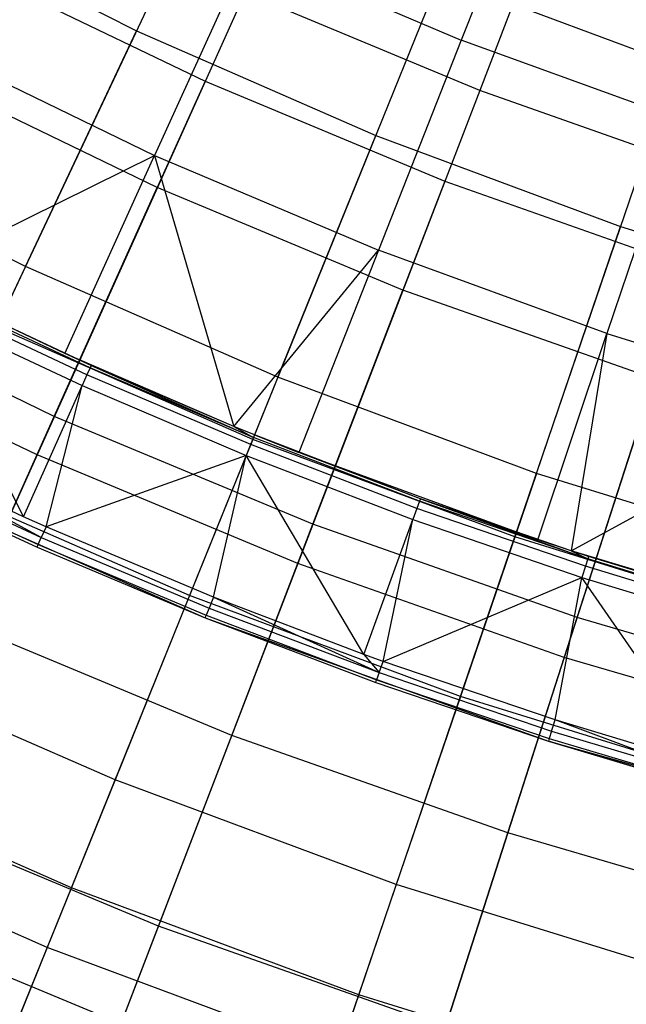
# Model space of a CAD drawing. Extents: x -135 to 135, y -135 to 135.
# Tile 205 of 207: x -5.28 to -3.75, y -13.01 to -10.54. Entities that reach past the tile are written whole.
import ezdxf

# ---------------------------------------------------------------- set-up
doc = ezdxf.new("R2010")
doc.units = 0
doc.header["$LTSCALE"] = 25.4
doc.layers.get('0').update_dxf_attribs({"linetype": 'CONTINUOUS'})

# ---------------------------------------------------------------- blocks, each defined once
blk = doc.blocks.new('SANTANA_BIURKO_A_PM_STL')
at = {"color": 0}
for p, q in [((-3.6539, -9.5012, 197.245), (-4.1218, -10.7176, 196.7927)), ((-3.6539, -9.5012, 197.245), (-4.1218, -10.7176, 196.7927)), ((-3.9528, -10.0438, 99.7157), (-4.1681, -10.5909, 100.3104)), ((-3.9528, -10.0438, 99.7157), (-4.1681, -10.5909, 100.3104)), ((-5.3339, -11.3118, 196.1171), (-4.8, -10.1796, 196.6104)), ((-5.3339, -11.3118, 196.1171), (-4.8, -10.1796, 196.6104)), ((-5.5677, -10.2716, 120.4509), (-4.983, -10.5676, 120.4509)), ((-5.5677, -10.2716, 120.4509), (-4.983, -10.5676, 120.4509)), ((-4.7034, -10.3642, 100.3104), (-4.9378, -10.8806, 100.9249)), ((-4.7034, -10.3642, 100.3104), (-4.9378, -10.8806, 100.9249)), ((-4.7034, -10.3642, 100.3104), (-4.1681, -10.5909, 100.3104)), ((-4.7034, -10.3642, 100.3104), (-4.1681, -10.5909, 100.3104)), ((-5.3979, -10.4104, 120.2009), (-4.811, -10.6943, 120.2009)), ((-5.3979, -10.4104, 120.2009), (-4.811, -10.6943, 120.2009)), ((-4.6913, -11.5931, 196.1171), (-4.2217, -10.4328, 196.6104)), ((-4.6913, -11.5931, 196.1171), (-4.2217, -10.4328, 196.6104)), ((-3.6301, -10.6531, 196.6104), (-4.2217, -10.4328, 196.6104)), ((-3.6301, -10.6531, 196.6104), (-4.2217, -10.4328, 196.6104)), ((-4.711, -10.472, 196.7927), (-5.2329, -11.632, 196.283)), ((-4.711, -10.472, 196.7927), (-5.2329, -11.632, 196.283)), ((-4.1218, -10.7176, 196.7927), (-4.711, -10.472, 196.7927)), ((-4.1218, -10.7176, 196.7927), (-4.711, -10.472, 196.7927)), ((-5.2621, -11.1594, 120.7193), (-4.983, -10.5676, 120.4509)), ((-5.2621, -11.1594, 120.7193), (-4.983, -10.5676, 120.4509)), ((-4.983, -10.5676, 120.4509), (-4.3826, -10.8304, 120.4509)), ((-4.983, -10.5676, 120.4509), (-4.3826, -10.8304, 120.4509)), ((-4.1681, -10.5909, 100.3104), (-4.3758, -11.1186, 100.9249)), ((-4.1681, -10.5909, 100.3104), (-4.3758, -11.1186, 100.9249)), ((-3.6219, -10.7899, 100.3104), (-4.1681, -10.5909, 100.3104)), ((-3.6219, -10.7899, 100.3104), (-4.1681, -10.5909, 100.3104)), ((-5.4869, -10.6143, 100.9249), (-4.9378, -10.8806, 100.9249)), ((-5.4869, -10.6143, 100.9249), (-4.9378, -10.8806, 100.9249)), ((-4.9311, -10.9613, 120.3103), (-5.5327, -10.6703, 120.3103)), ((-4.9311, -10.9613, 120.3103), (-5.5327, -10.6703, 120.3103)), ((-4.0338, -11.8379, 196.1171), (-3.6301, -10.6531, 196.6104)), ((-4.0338, -11.8379, 196.1171), (-3.6301, -10.6531, 196.6104)), ((-4.811, -10.6943, 120.2009), (-4.9311, -10.9613, 120.3103)), ((-4.811, -10.6943, 120.2009), (-4.9311, -10.9613, 120.3103)), ((-4.811, -10.6943, 120.2009), (-4.2093, -10.9451, 120.2009)), ((-4.811, -10.6943, 120.2009), (-4.2093, -10.9451, 120.2009)), ((-4.1218, -10.7176, 196.7927), (-4.5784, -11.9049, 196.283)), ((-4.1218, -10.7176, 196.7927), (-4.5784, -11.9049, 196.283)), ((-3.5198, -10.9301, 196.7927), (-4.1218, -10.7176, 196.7927)), ((-3.5198, -10.9301, 196.7927), (-4.1218, -10.7176, 196.7927)), ((-3.6219, -10.7899, 100.3104), (-3.8024, -11.3275, 100.9249)), ((-3.6219, -10.7899, 100.3104), (-3.8024, -11.3275, 100.9249)), ((-5.2621, -11.1594, 120.7193), (-5.8795, -10.8468, 120.7193)), ((-5.2621, -11.1594, 120.7193), (-5.8795, -10.8468, 120.7193)), ((-4.6281, -11.4369, 120.7193), (-4.3826, -10.8304, 120.4509)), ((-4.6281, -11.4369, 120.7193), (-4.3826, -10.8304, 120.4509)), ((-4.3826, -10.8304, 120.4509), (-3.7685, -11.0591, 120.4509)), ((-4.3826, -10.8304, 120.4509), (-3.7685, -11.0591, 120.4509)), ((-5.5608, -11.1886, 101.5585), (-4.9378, -10.8806, 100.9249)), ((-5.5608, -11.1886, 101.5585), (-4.9378, -10.8806, 100.9249)), ((-5.1633, -11.3775, 101.5585), (-4.9378, -10.8806, 100.9249)), ((-5.1633, -11.3775, 101.5585), (-4.9378, -10.8806, 100.9249)), ((-4.9378, -10.8806, 100.9249), (-4.739, -11.5607, 101.5585)), ((-4.9378, -10.8806, 100.9249), (-4.739, -11.5607, 101.5585)), ((-4.9378, -10.8806, 100.9249), (-4.3758, -11.1186, 100.9249)), ((-4.9378, -10.8806, 100.9249), (-4.3758, -11.1186, 100.9249)), ((-4.2093, -10.9451, 120.2009), (-4.3144, -11.2184, 120.3103)), ((-4.2093, -10.9451, 120.2009), (-4.3144, -11.2184, 120.3103)), ((-4.2093, -10.9451, 120.2009), (-3.5945, -11.1621, 120.2009)), ((-4.2093, -10.9451, 120.2009), (-3.5945, -11.1621, 120.2009)), ((-3.5198, -10.9301, 196.7927), (-3.9097, -12.1409, 196.283)), ((-3.5198, -10.9301, 196.7927), (-3.9097, -12.1409, 196.283)), ((-5.1895, -11.5356, 120.5922), (-4.9311, -10.9613, 120.3103)), ((-5.1895, -11.5356, 120.5922), (-4.9311, -10.9613, 120.3103)), ((-4.3144, -11.2184, 120.3103), (-4.9311, -10.9613, 120.3103)), ((-4.3144, -11.2184, 120.3103), (-4.9311, -10.9613, 120.3103)), ((-3.9795, -11.6784, 120.7193), (-3.7685, -11.0591, 120.4509)), ((-3.9795, -11.6784, 120.7193), (-3.7685, -11.0591, 120.4509)), ((-3.7685, -11.0591, 120.4509), (-3.1424, -11.253, 120.4509)), ((-3.7685, -11.0591, 120.4509), (-3.1424, -11.253, 120.4509)), ((-4.739, -11.5607, 101.5585), (-4.3758, -11.1186, 100.9249)), ((-4.739, -11.5607, 101.5585), (-4.3758, -11.1186, 100.9249)), ((-4.3758, -11.1186, 100.9249), (-4.5756, -11.6263, 101.5585)), ((-4.3758, -11.1186, 100.9249), (-4.5756, -11.6263, 101.5585)), ((-3.8024, -11.3275, 100.9249), (-4.3758, -11.1186, 100.9249)), ((-3.8024, -11.3275, 100.9249), (-4.3758, -11.1186, 100.9249)), ((-5.2621, -11.1594, 120.7193), (-5.5142, -11.6942, 121.0303)), ((-5.2621, -11.1594, 120.7193), (-5.5142, -11.6942, 121.0303)), ((-4.6281, -11.4369, 120.7193), (-5.2621, -11.1594, 120.7193)), ((-4.6281, -11.4369, 120.7193), (-5.2621, -11.1594, 120.7193)), ((-5.1633, -11.3775, 101.5585), (-5.5608, -11.1886, 101.5585)), ((-5.1633, -11.3775, 101.5585), (-5.5608, -11.1886, 101.5585)), ((-5.1633, -11.3775, 101.5585), (-5.5011, -11.2181, 119.9437)), ((-5.0972, -11.4073, 119.9437), (-5.5011, -11.2181, 119.9437)), ((-5.1633, -11.3775, 101.5585), (-5.5011, -11.2181, 119.9437)), ((-5.0972, -11.4073, 119.9437), (-5.5011, -11.2181, 119.9437)), ((-4.5404, -11.8062, 120.5922), (-4.3144, -11.2184, 120.3103)), ((-4.5404, -11.8062, 120.5922), (-4.3144, -11.2184, 120.3103)), ((-3.6842, -11.4408, 120.3103), (-4.3144, -11.2184, 120.3103)), ((-3.6842, -11.4408, 120.3103), (-4.3144, -11.2184, 120.3103)), ((-5.1895, -11.5356, 120.5922), (-5.8226, -11.2294, 120.5922)), ((-5.1895, -11.5356, 120.5922), (-5.8226, -11.2294, 120.5922)), ((-5.1078, -11.4312, 120.0111), (-5.5126, -11.2416, 120.0111)), ((-5.1078, -11.4312, 120.0111), (-5.5126, -11.2416, 120.0111)), ((-5.0999, -11.4135, 119.9799), (-5.5041, -11.2242, 119.9799)), ((-5.0999, -11.4135, 119.9799), (-5.5041, -11.2242, 119.9799)), ((-5.267, -11.7874, 120.2121), (-5.5255, -11.268, 120.0333)), ((-5.5255, -11.268, 120.0333), (-5.1198, -11.4581, 120.0333)), ((-5.267, -11.7874, 120.2121), (-5.5255, -11.268, 120.0333)), ((-5.5255, -11.268, 120.0333), (-5.1198, -11.4581, 120.0333)), ((-4.6913, -11.5931, 196.1171), (-5.3339, -11.3118, 196.1171)), ((-4.6913, -11.5931, 196.1171), (-5.3339, -11.3118, 196.1171)), ((-5.2329, -11.632, 196.283), (-5.8712, -11.3232, 196.283)), ((-5.2329, -11.632, 196.283), (-5.8712, -11.3232, 196.283)), ((-3.976, -11.8448, 101.5585), (-3.8024, -11.3275, 100.9249)), ((-3.976, -11.8448, 101.5585), (-3.8024, -11.3275, 100.9249)), ((-3.8024, -11.3275, 100.9249), (-3.8924, -11.8725, 101.5585)), ((-3.8024, -11.3275, 100.9249), (-3.8924, -11.8725, 101.5585)), ((-3.8024, -11.3275, 100.9249), (-3.219, -11.5069, 100.9249)), ((-3.8024, -11.3275, 100.9249), (-3.219, -11.5069, 100.9249)), ((-4.739, -11.5607, 101.5585), (-5.1633, -11.3775, 101.5585)), ((-4.739, -11.5607, 119.9437), (-5.1633, -11.3775, 101.5585)), ((-4.739, -11.5607, 101.5585), (-5.1633, -11.3775, 101.5585)), ((-4.739, -11.5607, 119.9437), (-5.1633, -11.3775, 101.5585)), ((-5.0972, -11.4073, 119.9437), (-5.1633, -11.3775, 101.5585)), ((-5.0972, -11.4073, 119.9437), (-5.1633, -11.3775, 101.5585)), ((-5.0999, -11.4135, 119.9799), (-5.1078, -11.4312, 120.0111)), ((-5.0999, -11.4135, 119.9799), (-5.1078, -11.4312, 120.0111)), ((-5.0972, -11.4073, 119.9437), (-5.0999, -11.4135, 119.9799)), ((-5.0972, -11.4073, 119.9437), (-5.0999, -11.4135, 119.9799)), ((-4.6893, -11.5883, 119.9799), (-5.0999, -11.4135, 119.9799)), ((-4.6893, -11.5883, 119.9799), (-5.0999, -11.4135, 119.9799)), ((-4.739, -11.5607, 119.9437), (-5.0972, -11.4073, 119.9437)), ((-5.0972, -11.4073, 119.9437), (-4.6893, -11.5883, 119.9799)), ((-4.739, -11.5607, 119.9437), (-5.0972, -11.4073, 119.9437)), ((-5.0972, -11.4073, 119.9437), (-4.6893, -11.5883, 119.9799)), ((-5.1078, -11.4312, 120.0111), (-5.1198, -11.4581, 120.0333)), ((-5.1078, -11.4312, 120.0111), (-5.1198, -11.4581, 120.0333)), ((-4.6966, -11.6062, 120.0111), (-5.1078, -11.4312, 120.0111)), ((-4.6966, -11.6062, 120.0111), (-5.1078, -11.4312, 120.0111)), ((-4.6281, -11.4369, 120.7193), (-4.8499, -11.985, 121.0303)), ((-4.6281, -11.4369, 120.7193), (-4.8499, -11.985, 121.0303)), ((-3.9795, -11.6784, 120.7193), (-4.6281, -11.4369, 120.7193)), ((-3.9795, -11.6784, 120.7193), (-4.6281, -11.4369, 120.7193)), ((-3.8773, -12.0403, 120.5922), (-3.6842, -11.4408, 120.3103)), ((-3.8773, -12.0403, 120.5922), (-3.6842, -11.4408, 120.3103)), ((-5.267, -11.7874, 120.2121), (-5.1198, -11.4581, 120.0333)), ((-5.267, -11.7874, 120.2121), (-5.1198, -11.4581, 120.0333)), ((-5.2102, -11.8127, 120.2121), (-5.1198, -11.4581, 120.0333)), ((-5.2102, -11.8127, 120.2121), (-5.1198, -11.4581, 120.0333)), ((-5.1198, -11.4581, 120.0333), (-4.7076, -11.6335, 120.0333)), ((-5.1198, -11.4581, 120.0333), (-4.7076, -11.6335, 120.0333)), ((-3.8924, -11.8725, 101.5585), (-3.219, -11.5069, 100.9249)), ((-3.8924, -11.8725, 101.5585), (-3.219, -11.5069, 100.9249)), ((-5.4225, -12.0535, 120.9141), (-5.1895, -11.5356, 120.5922)), ((-5.4225, -12.0535, 120.9141), (-5.1895, -11.5356, 120.5922)), ((-4.5404, -11.8062, 120.5922), (-5.1895, -11.5356, 120.5922)), ((-4.5404, -11.8062, 120.5922), (-5.1895, -11.5356, 120.5922)), ((-4.5756, -11.6263, 101.5585), (-4.739, -11.5607, 101.5585)), ((-4.6868, -11.582, 119.9437), (-4.739, -11.5607, 101.5585)), ((-4.5756, -11.6263, 101.5585), (-4.739, -11.5607, 101.5585)), ((-4.6868, -11.582, 119.9437), (-4.739, -11.5607, 101.5585)), ((-4.6868, -11.582, 119.9437), (-4.739, -11.5607, 119.9437)), ((-4.739, -11.5607, 119.9437), (-4.739, -11.5607, 101.5585)), ((-4.739, -11.5607, 119.9437), (-4.739, -11.5607, 101.5585)), ((-4.739, -11.5607, 119.9437), (-4.6893, -11.5883, 119.9799)), ((-4.6893, -11.5883, 119.9799), (-4.6966, -11.6062, 120.0111)), ((-4.6893, -11.5883, 119.9799), (-4.6966, -11.6062, 120.0111)), ((-4.6868, -11.582, 119.9437), (-4.6893, -11.5883, 119.9799)), ((-4.2727, -11.7482, 119.9799), (-4.6893, -11.5883, 119.9799)), ((-4.2727, -11.7482, 119.9799), (-4.6893, -11.5883, 119.9799)), ((-4.2704, -11.7419, 119.9437), (-4.6868, -11.582, 119.9437)), ((-4.6868, -11.582, 119.9437), (-4.5756, -11.6263, 101.5585)), ((-4.6868, -11.582, 119.9437), (-4.5756, -11.6263, 101.5585)), ((-4.2704, -11.7419, 119.9437), (-4.6868, -11.582, 119.9437)), ((-5.1466, -12.7182, 195.5722), (-4.6913, -11.5931, 196.1171)), ((-5.1466, -12.7182, 195.5722), (-4.6913, -11.5931, 196.1171)), ((-4.6966, -11.6062, 120.0111), (-4.7076, -11.6335, 120.0333)), ((-4.6966, -11.6062, 120.0111), (-4.7076, -11.6335, 120.0333)), ((-4.2793, -11.7665, 120.0111), (-4.6966, -11.6062, 120.0111)), ((-4.2793, -11.7665, 120.0111), (-4.6966, -11.6062, 120.0111)), ((-4.0338, -11.8379, 196.1171), (-4.6913, -11.5931, 196.1171)), ((-4.0338, -11.8379, 196.1171), (-4.6913, -11.5931, 196.1171)), ((-5.2329, -11.632, 196.283), (-5.7406, -12.7607, 195.7178)), ((-5.2329, -11.632, 196.283), (-5.7406, -12.7607, 195.7178)), ((-5.267, -11.7874, 120.2121), (-5.6239, -11.6214, 120.2121)), ((-5.2221, -11.8396, 120.2342), (-5.6239, -11.6214, 120.2121)), ((-4.5784, -11.9049, 196.283), (-5.2329, -11.632, 196.283)), ((-4.5784, -11.9049, 196.283), (-5.2329, -11.632, 196.283)), ((-4.7076, -11.6335, 120.0333), (-5.2102, -11.8127, 120.2121)), ((-4.7076, -11.6335, 120.0333), (-5.2102, -11.8127, 120.2121)), ((-4.7901, -11.9892, 120.2121), (-4.7076, -11.6335, 120.0333)), ((-4.7901, -11.9892, 120.2121), (-4.7076, -11.6335, 120.0333)), ((-4.4127, -12.1332, 120.2121), (-4.7076, -11.6335, 120.0333)), ((-4.7076, -11.6335, 120.0333), (-4.2894, -11.7941, 120.0333)), ((-4.4127, -12.1332, 120.2121), (-4.7076, -11.6335, 120.0333)), ((-4.7076, -11.6335, 120.0333), (-4.2894, -11.7941, 120.0333)), ((-3.976, -11.8448, 101.5585), (-4.5756, -11.6263, 101.5585)), ((-4.2704, -11.7419, 119.9437), (-4.5756, -11.6263, 101.5585)), ((-3.976, -11.8448, 101.5585), (-4.5756, -11.6263, 101.5585)), ((-4.2704, -11.7419, 119.9437), (-4.5756, -11.6263, 101.5585)), ((-5.6367, -11.6479, 120.2342), (-5.2221, -11.8396, 120.2342)), ((-5.6367, -11.6479, 120.2342), (-5.2221, -11.8396, 120.2342)), ((-5.6481, -11.6715, 120.4509), (-4.8107, -12.0408, 120.4509)), ((-5.6481, -11.6715, 120.3017), (-4.8107, -12.0408, 120.4509)), ((-5.6481, -11.6715, 120.4509), (-4.8107, -12.0408, 120.4509)), ((-5.6481, -11.6715, 120.3017), (-5.2327, -11.8635, 120.3017)), ((-5.6481, -11.6715, 120.3017), (-4.8107, -12.0408, 120.4509)), ((-5.6481, -11.6715, 120.3017), (-5.2327, -11.8635, 120.3017)), ((-5.6451, -11.6654, 120.2655), (-5.2299, -11.8573, 120.2655)), ((-5.6451, -11.6654, 120.2655), (-5.2299, -11.8573, 120.2655)), ((-3.9795, -11.6784, 120.7193), (-4.1702, -12.2381, 121.0303)), ((-3.9795, -11.6784, 120.7193), (-4.1702, -12.2381, 121.0303)), ((-3.3184, -11.8832, 120.7193), (-3.9795, -11.6784, 120.7193)), ((-3.3184, -11.8832, 120.7193), (-3.9795, -11.6784, 120.7193)), ((-4.8499, -11.985, 121.0303), (-5.5142, -11.6942, 121.0303)), ((-4.8499, -11.985, 121.0303), (-5.5142, -11.6942, 121.0303)), ((-4.2727, -11.7482, 119.9799), (-4.2793, -11.7665, 120.0111)), ((-4.2727, -11.7482, 119.9799), (-4.2793, -11.7665, 120.0111)), ((-4.2704, -11.7419, 119.9437), (-4.2727, -11.7482, 119.9799)), ((-4.2704, -11.7419, 119.9437), (-4.2727, -11.7482, 119.9799)), ((-3.8507, -11.8933, 119.9799), (-4.2727, -11.7482, 119.9799)), ((-3.8507, -11.8933, 119.9799), (-4.2727, -11.7482, 119.9799)), ((-3.8924, -11.8725, 119.9437), (-4.2704, -11.7419, 119.9437)), ((-4.2704, -11.7419, 119.9437), (-3.976, -11.8448, 101.5585)), ((-4.2704, -11.7419, 119.9437), (-3.976, -11.8448, 101.5585)), ((-4.2704, -11.7419, 119.9437), (-3.8507, -11.8933, 119.9799)), ((-3.8924, -11.8725, 119.9437), (-4.2704, -11.7419, 119.9437)), ((-4.2704, -11.7419, 119.9437), (-3.8507, -11.8933, 119.9799)), ((-4.2793, -11.7665, 120.0111), (-4.2894, -11.7941, 120.0333)), ((-4.2793, -11.7665, 120.0111), (-4.2894, -11.7941, 120.0333)), ((-3.8566, -11.9117, 120.0111), (-4.2793, -11.7665, 120.0111)), ((-3.8566, -11.9117, 120.0111), (-4.2793, -11.7665, 120.0111)), ((-5.2102, -11.8127, 120.2121), (-5.267, -11.7874, 120.2121)), ((-4.7442, -12.3362, 120.9141), (-4.5404, -11.8062, 120.5922)), ((-4.7442, -12.3362, 120.9141), (-4.5404, -11.8062, 120.5922)), ((-3.8773, -12.0403, 120.5922), (-4.5404, -11.8062, 120.5922)), ((-3.8773, -12.0403, 120.5922), (-4.5404, -11.8062, 120.5922)), ((-4.4127, -12.1332, 120.2121), (-4.2894, -11.7941, 120.0333)), ((-4.4127, -12.1332, 120.2121), (-4.2894, -11.7941, 120.0333)), ((-4.364, -12.1508, 120.2121), (-4.2894, -11.7941, 120.0333)), ((-4.364, -12.1508, 120.2121), (-4.2894, -11.7941, 120.0333)), ((-4.2894, -11.7941, 120.0333), (-3.8657, -11.9397, 120.0333)), ((-4.2894, -11.7941, 120.0333), (-3.8657, -11.9397, 120.0333)), ((-5.2102, -11.8127, 120.2121), (-5.2221, -11.8396, 120.2342)), ((-4.7901, -11.9892, 120.2121), (-5.2102, -11.8127, 120.2121)), ((-4.7901, -11.9892, 120.2121), (-5.2102, -11.8127, 120.2121)), ((-5.2327, -11.8635, 120.3017), (-5.2299, -11.8573, 120.2655)), ((-5.2327, -11.8635, 120.3017), (-5.2299, -11.8573, 120.2655)), ((-5.2299, -11.8573, 120.2655), (-5.2221, -11.8396, 120.2342)), ((-5.2299, -11.8573, 120.2655), (-5.2221, -11.8396, 120.2342)), ((-5.2299, -11.8573, 120.2655), (-4.8082, -12.0345, 120.2655)), ((-5.2299, -11.8573, 120.2655), (-4.8082, -12.0345, 120.2655)), ((-5.2221, -11.8396, 120.2342), (-4.801, -12.0165, 120.2342)), ((-5.2221, -11.8396, 120.2342), (-4.801, -12.0165, 120.2342)), ((-4.4253, -12.9868, 195.5722), (-4.0338, -11.8379, 196.1171)), ((-4.4253, -12.9868, 195.5722), (-4.0338, -11.8379, 196.1171)), ((-3.3637, -12.0454, 196.1171), (-4.0338, -11.8379, 196.1171)), ((-3.3637, -12.0454, 196.1171), (-4.0338, -11.8379, 196.1171)), ((-3.8924, -11.8725, 101.5585), (-3.976, -11.8448, 101.5585)), ((-3.8924, -11.8725, 119.9437), (-3.976, -11.8448, 101.5585)), ((-3.8924, -11.8725, 101.5585), (-3.976, -11.8448, 101.5585)), ((-3.8924, -11.8725, 119.9437), (-3.976, -11.8448, 101.5585)), ((-5.2327, -11.8635, 120.3017), (-4.8107, -12.0408, 120.4509)), ((-5.2327, -11.8635, 120.3017), (-4.8107, -12.0408, 120.4509)), ((-5.2327, -11.8635, 120.3017), (-4.8107, -12.0408, 120.3017)), ((-5.2327, -11.8635, 120.3017), (-4.8107, -12.0408, 120.3017)), ((-3.366, -12.0324, 101.5585), (-3.8924, -11.8725, 101.5585)), ((-3.366, -12.0324, 101.5585), (-3.8924, -11.8725, 101.5585)), ((-3.8486, -11.8868, 119.9437), (-3.8924, -11.8725, 101.5585)), ((-3.8486, -11.8868, 119.9437), (-3.8924, -11.8725, 101.5585)), ((-3.8486, -11.8868, 119.9437), (-3.8924, -11.8725, 119.9437)), ((-3.8924, -11.8725, 119.9437), (-3.8924, -11.8725, 101.5585)), ((-3.8924, -11.8725, 119.9437), (-3.8924, -11.8725, 101.5585)), ((-3.8924, -11.8725, 119.9437), (-3.8507, -11.8933, 119.9799)), ((-4.5784, -11.9049, 196.283), (-5.0226, -13.06, 195.7178)), ((-4.5784, -11.9049, 196.283), (-5.0226, -13.06, 195.7178)), ((-3.9097, -12.1409, 196.283), (-4.5784, -11.9049, 196.283)), ((-3.9097, -12.1409, 196.283), (-4.5784, -11.9049, 196.283)), ((-3.8507, -11.8933, 119.9799), (-3.8566, -11.9117, 120.0111)), ((-3.8507, -11.8933, 119.9799), (-3.8566, -11.9117, 120.0111)), ((-3.8486, -11.8868, 119.9437), (-3.8507, -11.8933, 119.9799)), ((-3.4237, -12.0231, 119.9799), (-3.8507, -11.8933, 119.9799)), ((-3.4237, -12.0231, 119.9799), (-3.8507, -11.8933, 119.9799)), ((-3.4219, -12.0166, 119.9437), (-3.8486, -11.8868, 119.9437)), ((-3.4219, -12.0166, 119.9437), (-3.8486, -11.8868, 119.9437)), ((-3.8566, -11.9117, 120.0111), (-3.8657, -11.9397, 120.0333)), ((-3.8566, -11.9117, 120.0111), (-3.8657, -11.9397, 120.0333)), ((-3.429, -12.0418, 120.0111), (-3.8566, -11.9117, 120.0111)), ((-3.429, -12.0418, 120.0111), (-3.8566, -11.9117, 120.0111)), ((-4.364, -12.1508, 120.2121), (-3.8657, -11.9397, 120.0333)), ((-4.364, -12.1508, 120.2121), (-3.8657, -11.9397, 120.0333)), ((-3.9325, -12.2972, 120.2121), (-3.8657, -11.9397, 120.0333)), ((-3.9325, -12.2972, 120.2121), (-3.8657, -11.9397, 120.0333)), ((-3.5359, -12.417, 120.2121), (-3.8657, -11.9397, 120.0333)), ((-3.8657, -11.9397, 120.0333), (-3.4371, -12.0701, 120.0333)), ((-3.5359, -12.417, 120.2121), (-3.8657, -11.9397, 120.0333)), ((-3.8657, -11.9397, 120.0333), (-3.4371, -12.0701, 120.0333)), ((-4.8499, -11.985, 121.0303), (-5.0371, -12.4477, 121.3618)), ((-4.8499, -11.985, 121.0303), (-5.0371, -12.4477, 121.3618)), ((-4.1702, -12.2381, 121.0303), (-4.8499, -11.985, 121.0303)), ((-4.1702, -12.2381, 121.0303), (-4.8499, -11.985, 121.0303)), ((-4.7901, -11.9892, 120.2121), (-4.801, -12.0165, 120.2342)), ((-4.7901, -11.9892, 120.2121), (-4.801, -12.0165, 120.2342)), ((-4.4127, -12.1332, 120.2121), (-4.7901, -11.9892, 120.2121)), ((-4.7901, -11.9892, 120.2121), (-4.3739, -12.1784, 120.2342)), ((-4.7901, -11.9892, 120.2121), (-4.3739, -12.1784, 120.2342)), ((-4.4127, -12.1332, 120.2121), (-4.7901, -11.9892, 120.2121)), ((-4.801, -12.0165, 120.2342), (-4.8082, -12.0345, 120.2655)), ((-4.801, -12.0165, 120.2342), (-4.8082, -12.0345, 120.2655)), ((-4.801, -12.0165, 120.2342), (-4.3739, -12.1784, 120.2342)), ((-4.801, -12.0165, 120.2342), (-4.3739, -12.1784, 120.2342)), ((-4.7442, -12.3362, 120.9141), (-5.4225, -12.0535, 120.9141)), ((-4.7442, -12.3362, 120.9141), (-5.4225, -12.0535, 120.9141)), ((-4.8107, -12.0408, 120.3017), (-4.8082, -12.0345, 120.2655)), ((-4.8107, -12.0408, 120.3017), (-4.8082, -12.0345, 120.2655)), ((-4.8107, -12.0408, 120.4509), (-3.9494, -12.3502, 120.4509)), ((-4.8107, -12.0408, 120.3017), (-4.8107, -12.0408, 120.4509)), ((-4.8107, -12.0408, 120.3017), (-4.8107, -12.0408, 120.4509)), ((-4.8107, -12.0408, 120.3017), (-3.9494, -12.3502, 120.4509)), ((-4.8107, -12.0408, 120.4509), (-3.9494, -12.3502, 120.4509)), ((-4.8107, -12.0408, 120.3017), (-3.9494, -12.3502, 120.4509)), ((-4.8107, -12.0408, 120.3017), (-4.3828, -12.2031, 120.3017)), ((-4.8107, -12.0408, 120.3017), (-4.3828, -12.2031, 120.3017)), ((-4.8082, -12.0345, 120.2655), (-4.3805, -12.1967, 120.2655)), ((-4.8082, -12.0345, 120.2655), (-4.3805, -12.1967, 120.2655)), ((-4.0513, -12.5808, 120.9141), (-3.8773, -12.0403, 120.5922)), ((-4.0513, -12.5808, 120.9141), (-3.8773, -12.0403, 120.5922)), ((-3.2021, -12.2371, 120.5922), (-3.8773, -12.0403, 120.5922)), ((-3.2021, -12.2371, 120.5922), (-3.8773, -12.0403, 120.5922)), ((-5.0371, -12.4477, 121.3618), (-5.7271, -12.1457, 121.3618)), ((-5.0371, -12.4477, 121.3618), (-5.7271, -12.1457, 121.3618)), ((-4.364, -12.1508, 120.2121), (-4.4127, -12.1332, 120.2121)), ((-4.4127, -12.1332, 120.2121), (-4.3739, -12.1784, 120.2342)), ((-4.3739, -12.1784, 120.2342), (-4.364, -12.1508, 120.2121)), ((-3.9325, -12.2972, 120.2121), (-4.364, -12.1508, 120.2121)), ((-3.9325, -12.2972, 120.2121), (-4.364, -12.1508, 120.2121)), ((-3.9097, -12.1409, 196.283), (-4.289, -13.319, 195.7178)), ((-3.9097, -12.1409, 196.283), (-4.289, -13.319, 195.7178)), ((-3.2289, -12.3394, 196.283), (-3.9097, -12.1409, 196.283)), ((-3.2289, -12.3394, 196.283), (-3.9097, -12.1409, 196.283)), ((-4.3739, -12.1784, 120.2342), (-4.3805, -12.1967, 120.2655)), ((-4.3739, -12.1784, 120.2342), (-4.3805, -12.1967, 120.2655)), ((-4.3739, -12.1784, 120.2342), (-3.9414, -12.3252, 120.2342)), ((-4.3739, -12.1784, 120.2342), (-3.9414, -12.3252, 120.2342)), ((-4.3828, -12.2031, 120.3017), (-4.3805, -12.1967, 120.2655)), ((-4.3828, -12.2031, 120.3017), (-4.3805, -12.1967, 120.2655)), ((-4.3828, -12.2031, 120.3017), (-3.9494, -12.3502, 120.4509)), ((-4.3828, -12.2031, 120.3017), (-3.9494, -12.3502, 120.3017)), ((-4.3828, -12.2031, 120.3017), (-3.9494, -12.3502, 120.4509)), ((-4.3828, -12.2031, 120.3017), (-3.9494, -12.3502, 120.3017)), ((-4.3805, -12.1967, 120.2655), (-3.9473, -12.3437, 120.2655)), ((-4.3805, -12.1967, 120.2655), (-3.9473, -12.3437, 120.2655)), ((-4.1702, -12.2381, 121.0303), (-4.3312, -12.7106, 121.3618)), ((-4.1702, -12.2381, 121.0303), (-4.3312, -12.7106, 121.3618)), ((-3.4775, -12.4527, 121.0303), (-4.1702, -12.2381, 121.0303)), ((-3.4775, -12.4527, 121.0303), (-4.1702, -12.2381, 121.0303)), ((-3.9414, -12.3252, 120.2342), (-3.9325, -12.2972, 120.2121)), ((-3.9414, -12.3252, 120.2342), (-3.9325, -12.2972, 120.2121)), ((-3.5359, -12.417, 120.2121), (-3.9325, -12.2972, 120.2121)), ((-3.5359, -12.417, 120.2121), (-3.9325, -12.2972, 120.2121)), ((-3.504, -12.4566, 120.2342), (-3.9325, -12.2972, 120.2121)), ((-3.504, -12.4566, 120.2342), (-3.9325, -12.2972, 120.2121)), ((-3.9414, -12.3252, 120.2342), (-3.9473, -12.3437, 120.2655)), ((-3.9414, -12.3252, 120.2342), (-3.9473, -12.3437, 120.2655)), ((-3.9414, -12.3252, 120.2342), (-3.504, -12.4566, 120.2342)), ((-3.9414, -12.3252, 120.2342), (-3.504, -12.4566, 120.2342)), ((-4.9282, -12.8145, 121.2769), (-4.7442, -12.3362, 120.9141)), ((-4.9282, -12.8145, 121.2769), (-4.7442, -12.3362, 120.9141)), ((-4.0513, -12.5808, 120.9141), (-4.7442, -12.3362, 120.9141)), ((-4.0513, -12.5808, 120.9141), (-4.7442, -12.3362, 120.9141)), ((-3.9473, -12.3437, 120.2655), (-3.9494, -12.3502, 120.3017)), ((-3.9473, -12.3437, 120.2655), (-3.9494, -12.3502, 120.3017)), ((-3.9494, -12.3502, 120.4509), (-3.0684, -12.598, 120.4509)), ((-3.9494, -12.3502, 120.3017), (-3.9494, -12.3502, 120.4509)), ((-3.9494, -12.3502, 120.3017), (-3.9494, -12.3502, 120.4509)), ((-3.9494, -12.3502, 120.3017), (-3.5111, -12.4818, 120.3017)), ((-3.5111, -12.4818, 120.3017), (-3.9494, -12.3502, 120.4509)), ((-3.5111, -12.4818, 120.3017), (-3.9494, -12.3502, 120.4509)), ((-3.9494, -12.3502, 120.4509), (-3.0684, -12.598, 120.4509)), ((-3.9494, -12.3502, 120.3017), (-3.5111, -12.4818, 120.3017)), ((-3.9473, -12.3437, 120.2655), (-3.5092, -12.4753, 120.2655)), ((-3.9473, -12.3437, 120.2655), (-3.5092, -12.4753, 120.2655)), ((-5.1466, -12.7182, 195.5722), (-5.8516, -12.4096, 195.5722)), ((-5.1466, -12.7182, 195.5722), (-5.8516, -12.4096, 195.5722)), ((-5.0371, -12.4477, 121.3618), (-5.2071, -12.8679, 121.7346)), ((-5.0371, -12.4477, 121.3618), (-5.2071, -12.8679, 121.7346)), ((-4.3312, -12.7106, 121.3618), (-5.0371, -12.4477, 121.3618)), ((-4.3312, -12.7106, 121.3618), (-5.0371, -12.4477, 121.3618)), ((-4.9282, -12.8145, 121.2769), (-5.6327, -12.5209, 121.2769)), ((-4.9282, -12.8145, 121.2769), (-5.6327, -12.5209, 121.2769)), ((-5.2071, -12.8679, 121.7346), (-5.9205, -12.5557, 121.7346)), ((-5.2071, -12.8679, 121.7346), (-5.9205, -12.5557, 121.7346)), ((-4.2084, -13.0686, 121.2769), (-4.0513, -12.5808, 120.9141)), ((-4.2084, -13.0686, 121.2769), (-4.0513, -12.5808, 120.9141)), ((-3.3459, -12.7865, 120.9141), (-4.0513, -12.5808, 120.9141)), ((-3.3459, -12.7865, 120.9141), (-4.0513, -12.5808, 120.9141)), ((-5.587, -13.8066, 194.9776), (-5.1466, -12.7182, 195.5722)), ((-5.587, -13.8066, 194.9776), (-5.1466, -12.7182, 195.5722)), ((-4.4253, -12.9868, 195.5722), (-5.1466, -12.7182, 195.5722)), ((-4.4253, -12.9868, 195.5722), (-5.1466, -12.7182, 195.5722)), ((-4.3312, -12.7106, 121.3618), (-4.4774, -13.1397, 121.7346)), ((-4.3312, -12.7106, 121.3618), (-4.4774, -13.1397, 121.7346)), ((-3.6117, -12.9334, 121.3618), (-4.3312, -12.7106, 121.3618)), ((-3.6117, -12.9334, 121.3618), (-4.3312, -12.7106, 121.3618)), ((-5.0226, -13.06, 195.7178), (-5.7406, -12.7607, 195.7178)), ((-5.0226, -13.06, 195.7178), (-5.7406, -12.7607, 195.7178)), ((-5.0942, -13.2462, 121.6837), (-4.9282, -12.8145, 121.2769)), ((-5.0942, -13.2462, 121.6837), (-4.9282, -12.8145, 121.2769)), ((-4.2084, -13.0686, 121.2769), (-4.9282, -12.8145, 121.2769)), ((-4.2084, -13.0686, 121.2769), (-4.9282, -12.8145, 121.2769)), ((-5.2071, -12.8679, 121.7346), (-5.3594, -13.2442, 122.1471)), ((-5.2071, -12.8679, 121.7346), (-5.3594, -13.2442, 122.1471)), ((-4.4774, -13.1397, 121.7346), (-5.2071, -12.8679, 121.7346)), ((-4.4774, -13.1397, 121.7346), (-5.2071, -12.8679, 121.7346)), ((-4.804, -14.0981, 194.9776), (-4.4253, -12.9868, 195.5722)), ((-4.804, -14.0981, 194.9776), (-4.4253, -12.9868, 195.5722)), ((-3.6902, -13.2145, 195.5722), (-4.4253, -12.9868, 195.5722)), ((-3.6902, -13.2145, 195.5722), (-4.4253, -12.9868, 195.5722))]:
    blk.add_line(p, q, dxfattribs=at)

msp = doc.modelspace()

# ---------------------------------------------------------------- block references
at = {"color": 253}
msp.add_blockref('SANTANA_BIURKO_A_PM_STL', (0, 0), dxfattribs=at)

doc.saveas('drawing.dxf')
